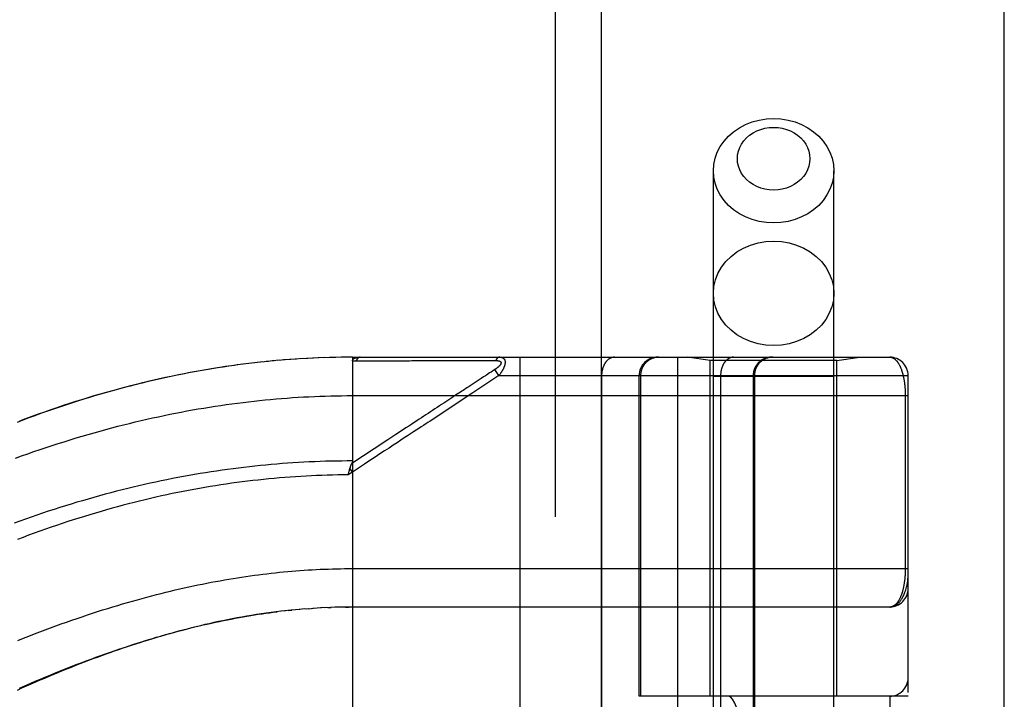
# Model space of a CAD drawing. Header units: inches. Extents: x 0 to 193, y 0 to 125.
# Tile 194 of 256: x 87.26 to 88.86, y 70.34 to 71.44. Entities that reach past the tile are written whole.
import ezdxf

# ---------------------------------------------------------------- set-up
doc = ezdxf.new("R2010")
doc.units = ezdxf.units.IN
doc.header["$LTSCALE"] = 10.635988
doc.header["$MEASUREMENT"] = 0
doc.linetypes.add('HIDDEN', pattern=[0.2, 0.1, -0.1])
doc.layers.get('0').update_dxf_attribs({"linetype": 'CONTINUOUS'})
doc.layers.add('RIGHTHAND_DOOR_ASSEMBLY', color=7, linetype='CONTINUOUS')

msp = doc.modelspace()

# ---------------------------------------------------------------- linework, layer by layer
at = {"color": 3, "linetype": 'Continuous'}
msp.add_line((88.8584, 31.2697), (88.8584, 94.1916), dxfattribs=at)
at = {"layer": 'RIGHTHAND_DOOR_ASSEMBLY', "color": 8, "linetype": 'HIDDEN'}
for p, q in [((88.1276, 90.8407), (88.1276, 31.4907)), ((88.3851, 68.0127), (88.3851, 71.195)), ((88.5811, 68.0127), (88.5811, 71.195)), ((87.7071, 70.8889), (87.6954, 70.8881)), ((87.7162, 70.8895), (87.7048, 70.8888)), ((87.7253, 70.89), (87.7142, 70.8894)), ((87.7345, 70.8904), (87.7235, 70.8899)), ((87.7436, 70.8908), (87.7329, 70.8904)), ((87.7527, 70.8912), (87.7422, 70.8908)), ((87.7618, 70.8914), (87.7515, 70.8911)), ((87.7709, 70.8916), (87.7609, 70.8914)), ((87.7799, 70.8918), (87.7702, 70.8916)), ((87.789, 70.8919), (87.7795, 70.8918)), ((87.7981, 70.8919), (87.7889, 70.8919)), ((87.7981, 70.8919), (88.6719, 70.8919)), ((87.7981, 70.8919), (87.7981, 70.2272)), ((88.0704, 70.8919), (88.0704, 68.1894)), ((88.3269, 70.8919), (88.3269, 68.1894)), ((88.3801, 70.8866), (88.3426, 70.8919)), ((88.5861, 70.8866), (88.6236, 70.8919)), ((87.6061, 70.8786), (87.5917, 70.8765)), ((87.6153, 70.8798), (87.6012, 70.8779)), ((87.6246, 70.881), (87.6107, 70.8792)), ((87.6338, 70.8821), (87.6201, 70.8805)), ((87.643, 70.8832), (87.6296, 70.8816)), ((87.6522, 70.8842), (87.639, 70.8828)), ((87.6614, 70.8851), (87.6485, 70.8838)), ((87.6705, 70.886), (87.6579, 70.8848)), ((87.6797, 70.8868), (87.6673, 70.8857)), ((87.6888, 70.8876), (87.6767, 70.8866)), ((87.698, 70.8883), (87.6861, 70.8874)), ((87.8041, 70.8862), (87.8282, 70.8862)), ((87.9968, 70.8863), (88.0005, 70.8863)), ((88.0005, 70.8863), (88.0039, 70.8863)), ((88.0039, 70.8863), (88.0071, 70.8863)), ((88.0071, 70.8863), (88.0118, 70.8863)), ((88.0118, 70.8863), (88.0148, 70.8864)), ((88.0148, 70.8864), (88.031, 70.8864)), ((88.5861, 70.8866), (88.3801, 70.8866)), ((88.3801, 70.3407), (88.3801, 70.8866)), ((88.5861, 70.3407), (88.5861, 70.8866)), ((88.0075, 70.8573), (87.9861, 70.8432)), ((88.0364, 70.8619), (87.9938, 70.8338)), ((88.0112, 70.8597), (88.0075, 70.8573)), ((88.0211, 70.8662), (88.016, 70.8628)), ((88.0236, 70.8678), (88.0211, 70.8662)), ((88.0298, 70.8719), (88.0236, 70.8678)), ((88.0364, 70.8619), (88.0298, 70.8719)), ((88.0364, 70.8619), (88.7019, 70.8619)), ((88.2033, 70.8619), (88.2033, 68.2194)), ((88.2644, 70.3407), (88.2644, 70.8619)), ((88.2667, 70.8619), (88.2667, 70.3407)), ((88.5811, 70.8607), (88.3851, 70.8607)), ((88.3969, 70.8619), (88.3969, 68.2194)), ((88.4499, 70.8619), (88.4499, 68.2194)), ((88.4519, 70.8619), (88.4519, 68.2194)), ((88.7019, 68.2194), (88.7019, 70.8619)), ((87.7981, 70.8294), (88.7019, 70.8294)), ((87.9598, 70.826), (87.9467, 70.8173)), ((88.6973, 70.8302), (88.6973, 70.5482)), ((87.8161, 70.7315), (87.7969, 70.7189)), ((87.7981, 70.7051), (87.7913, 70.7006)), ((87.7913, 70.7006), (87.792, 70.7037)), ((87.792, 70.7037), (87.7923, 70.7049)), ((87.7923, 70.7049), (87.7926, 70.7061)), ((87.7981, 70.7051), (87.794, 70.7114)), ((87.7916, 70.5481), (88.7019, 70.5482)), ((87.6899, 70.4797), (87.6814, 70.4787)), ((87.6933, 70.4801), (87.6993, 70.4807)), ((87.7197, 70.4825), (87.7111, 70.4818)), ((87.7268, 70.483), (87.717, 70.4823)), ((87.7228, 70.4828), (87.7287, 70.4832)), ((87.7268, 70.483), (87.7345, 70.4836)), ((87.7408, 70.484), (87.7338, 70.4835)), ((87.7479, 70.4844), (87.7404, 70.4839)), ((87.755, 70.4847), (87.7462, 70.4843)), ((87.7578, 70.4848), (87.7635, 70.485)), ((87.7766, 70.4854), (87.7693, 70.4852)), ((87.7838, 70.4855), (87.7751, 70.4854)), ((87.7866, 70.4856), (87.7924, 70.4856)), ((88.6719, 70.4857), (87.7981, 70.4857)), ((88.7019, 70.3407), (88.2644, 70.3407)), ((88.3135, 68.7407), (88.3135, 70.3407)), ((88.3594, 68.7407), (88.3594, 70.3407)), ((88.6719, 70.3407), (88.6719, 68.7407))]:
    msp.add_line(p, q, dxfattribs=at)
at = {"layer": 'RIGHTHAND_DOOR_ASSEMBLY', "color": 3, "linetype": 'Continuous'}
msp.add_line((88.2026, 90.8407), (88.2026, 31.4907), dxfattribs=at)
at = {"layer": 'RIGHTHAND_DOOR_ASSEMBLY', "color": 8, "linetype": 'HIDDEN'}
for points in [[(88.3851, 71.195), (88.3858, 71.2052), (88.388, 71.2153), (88.3915, 71.2251), (88.3963, 71.2345), (88.4025, 71.2432), (88.4098, 71.2513), (88.4181, 71.2585), (88.4274, 71.2649), (88.4376, 71.2702), (88.4484, 71.2744), (88.4597, 71.2774), (88.4713, 71.2793), (88.4831, 71.2799)], [(88.4831, 71.2799), (88.4949, 71.2793), (88.5066, 71.2774), (88.5179, 71.2744), (88.5287, 71.2702), (88.5388, 71.2649), (88.5481, 71.2585), (88.5565, 71.2513), (88.5638, 71.2432), (88.5699, 71.2345), (88.5748, 71.2251), (88.5783, 71.2153), (88.5804, 71.2052), (88.5811, 71.195)], [(88.4831, 71.1634), (88.476, 71.1638), (88.469, 71.1649), (88.4622, 71.1667), (88.4557, 71.1693), (88.4496, 71.1725), (88.444, 71.1763), (88.439, 71.1806), (88.4346, 71.1855), (88.4309, 71.1908), (88.428, 71.1964), (88.4258, 71.2023), (88.4245, 71.2084), (88.4241, 71.2145), (88.4246, 71.2207), (88.4258, 71.2267), (88.428, 71.2326), (88.4309, 71.2383), (88.4346, 71.2435), (88.439, 71.2484), (88.444, 71.2528), (88.4496, 71.2566), (88.4557, 71.2598), (88.4622, 71.2623), (88.469, 71.2641), (88.476, 71.2652), (88.4831, 71.2656)], [(88.4831, 71.2656), (88.4903, 71.2652), (88.4972, 71.2641), (88.504, 71.2623), (88.5105, 71.2598), (88.5166, 71.2566), (88.5222, 71.2528), (88.5273, 71.2484), (88.5317, 71.2435), (88.5354, 71.2383), (88.5383, 71.2326), (88.5404, 71.2267), (88.5417, 71.2207), (88.5421, 71.2145), (88.5417, 71.2083), (88.5404, 71.2023), (88.5383, 71.1964), (88.5353, 71.1908), (88.5317, 71.1855), (88.5273, 71.1806), (88.5222, 71.1763), (88.5166, 71.1725), (88.5105, 71.1693), (88.504, 71.1667), (88.4972, 71.1649), (88.4903, 71.1638), (88.4831, 71.1634)], [(88.4831, 71.1101), (88.4713, 71.1108), (88.4597, 71.1126), (88.4484, 71.1157), (88.4376, 71.1199), (88.4274, 71.1252), (88.4181, 71.1315), (88.4098, 71.1387), (88.4025, 71.1468), (88.3963, 71.1556), (88.3915, 71.1649), (88.388, 71.1747), (88.3858, 71.1848), (88.3851, 71.195)], [(88.5811, 71.195), (88.5804, 71.1848), (88.5783, 71.1747), (88.5748, 71.1649), (88.5699, 71.1556), (88.5638, 71.1468), (88.5565, 71.1387), (88.5481, 71.1315), (88.5388, 71.1252), (88.5287, 71.1199), (88.5179, 71.1157), (88.5066, 71.1126), (88.4949, 71.1108), (88.4831, 71.1101)], [(88.3851, 70.9958), (88.386, 71.0068), (88.3885, 71.0177), (88.3926, 71.0282), (88.3982, 71.0382), (88.4054, 71.0474), (88.4138, 71.0558), (88.4235, 71.0631), (88.4341, 71.0693), (88.4456, 71.0742), (88.4578, 71.0777), (88.4703, 71.0799), (88.4831, 71.0806)], [(88.4831, 71.0806), (88.4959, 71.0799), (88.5085, 71.0777), (88.5206, 71.0742), (88.5321, 71.0693), (88.5428, 71.0631), (88.5524, 71.0558), (88.5609, 71.0474), (88.568, 71.0382), (88.5737, 71.0282), (88.5778, 71.0177), (88.5803, 71.0068), (88.5811, 70.9958)], [(88.4831, 70.9109), (88.4703, 70.9116), (88.4578, 70.9138), (88.4456, 70.9174), (88.4341, 70.9223), (88.4235, 70.9284), (88.4138, 70.9357), (88.4054, 70.9441), (88.3982, 70.9533), (88.3926, 70.9633), (88.3885, 70.9738), (88.386, 70.9847), (88.3851, 70.9958)], [(88.5811, 70.9958), (88.5803, 70.9847), (88.5778, 70.9738), (88.5737, 70.9633), (88.568, 70.9533), (88.5609, 70.9441), (88.5524, 70.9357), (88.5428, 70.9284), (88.5321, 70.9223), (88.5206, 70.9174), (88.5085, 70.9138), (88.4959, 70.9116), (88.4831, 70.9109)], [(87.7981, 70.8861), (87.7981, 70.8862), (87.7981, 70.8864), (87.7981, 70.8865), (87.7982, 70.8867), (87.7982, 70.8868), (87.7982, 70.887), (87.7983, 70.8871), (87.7983, 70.8873), (87.7984, 70.8874), (87.7984, 70.8875), (87.7985, 70.8877), (87.7986, 70.8878), (87.7986, 70.8879), (87.7987, 70.8881), (87.7988, 70.8882), (87.7989, 70.8883), (87.799, 70.8885), (87.7991, 70.8886), (87.7992, 70.8887), (87.7993, 70.8888), (87.7995, 70.889), (87.7996, 70.8891), (87.7997, 70.8892), (87.7999, 70.8893), (87.8, 70.8894), (87.8002, 70.8895), (87.8004, 70.8897), (87.8006, 70.8898), (87.8007, 70.8899), (87.8009, 70.89), (87.8012, 70.8901), (87.8014, 70.8902), (87.8016, 70.8903), (87.8018, 70.8904), (87.8021, 70.8905), (87.8024, 70.8906), (87.8026, 70.8907), (87.8029, 70.8908), (87.8032, 70.8909), (87.8035, 70.891), (87.8039, 70.8911), (87.8042, 70.8912), (87.8046, 70.8913), (87.805, 70.8914), (87.8053, 70.8914), (87.8058, 70.8915), (87.8062, 70.8916), (87.8066, 70.8916), (87.8071, 70.8917), (87.8076, 70.8917), (87.8081, 70.8918), (87.8086, 70.8918), (87.8091, 70.8919), (87.8097, 70.8919), (87.8102, 70.8919), (87.8108, 70.8919)], [(87.8108, 70.8919), (87.8106, 70.8919), (87.8104, 70.8919), (87.8102, 70.8919), (87.8099, 70.8918), (87.8097, 70.8918), (87.8095, 70.8917), (87.8093, 70.8916), (87.809, 70.8916), (87.8088, 70.8915), (87.8086, 70.8914), (87.8084, 70.8913), (87.8082, 70.8912), (87.808, 70.891), (87.8077, 70.8909), (87.8075, 70.8907), (87.8073, 70.8906), (87.8071, 70.8904), (87.8069, 70.8902), (87.8067, 70.89), (87.8065, 70.8899), (87.8063, 70.8896), (87.8061, 70.8894), (87.8059, 70.8892), (87.8058, 70.889), (87.8056, 70.8887), (87.8054, 70.8885), (87.8052, 70.8882), (87.8051, 70.888), (87.8049, 70.8877), (87.8047, 70.8874), (87.8046, 70.8871), (87.8044, 70.8868), (87.8043, 70.8865), (87.8041, 70.8862)], [(88.0376, 70.8919), (88.0374, 70.8919), (88.0372, 70.8919), (88.037, 70.8919), (88.0367, 70.8918), (88.0365, 70.8918), (88.0363, 70.8917), (88.0361, 70.8917), (88.0359, 70.8916), (88.0356, 70.8915), (88.0354, 70.8914), (88.0352, 70.8913), (88.035, 70.8912), (88.0348, 70.8911), (88.0346, 70.8909), (88.0344, 70.8908), (88.0342, 70.8906), (88.034, 70.8905), (88.0338, 70.8903), (88.0336, 70.8901), (88.0334, 70.8899), (88.0332, 70.8897), (88.033, 70.8895), (88.0328, 70.8893), (88.0326, 70.8891), (88.0324, 70.8888), (88.0323, 70.8886), (88.0321, 70.8884), (88.0319, 70.8881), (88.0318, 70.8878), (88.0316, 70.8876), (88.0314, 70.8873), (88.0313, 70.887), (88.0311, 70.8867), (88.031, 70.8864)], [(88.0376, 70.8919), (88.0381, 70.8919), (88.0385, 70.8919), (88.0389, 70.8918), (88.0393, 70.8918), (88.0396, 70.8918), (88.04, 70.8917), (88.0403, 70.8916), (88.0407, 70.8915), (88.041, 70.8915), (88.0413, 70.8914), (88.0415, 70.8913), (88.0418, 70.8912), (88.0421, 70.8911), (88.0423, 70.8909), (88.0425, 70.8908), (88.0428, 70.8907), (88.043, 70.8906), (88.0432, 70.8904), (88.0434, 70.8903), (88.0436, 70.8902), (88.0438, 70.89), (88.0439, 70.8899), (88.0441, 70.8897), (88.0443, 70.8895), (88.0444, 70.8894), (88.0446, 70.8892), (88.0447, 70.889), (88.0448, 70.8889), (88.045, 70.8887), (88.0451, 70.8885), (88.0452, 70.8883), (88.0453, 70.8881), (88.0454, 70.8879), (88.0455, 70.8878), (88.0456, 70.8876), (88.0457, 70.8874), (88.0457, 70.8871), (88.0458, 70.8869), (88.0459, 70.8867), (88.046, 70.8865), (88.046, 70.8863), (88.0461, 70.8861), (88.0461, 70.8858), (88.0462, 70.8856), (88.0462, 70.8854), (88.0462, 70.8851), (88.0463, 70.8849), (88.0463, 70.8846), (88.0463, 70.8844), (88.0463, 70.8841), (88.0463, 70.8839), (88.0463, 70.8836), (88.0463, 70.8833), (88.0463, 70.8831), (88.0463, 70.8828), (88.0463, 70.8825), (88.0462, 70.8822), (88.0462, 70.8819), (88.0462, 70.8816), (88.0461, 70.8813), (88.0461, 70.881), (88.046, 70.8807), (88.046, 70.8804), (88.0459, 70.8801), (88.0458, 70.8798), (88.0458, 70.8795), (88.0457, 70.8791), (88.0456, 70.8788), (88.0455, 70.8785), (88.0454, 70.8781), (88.0453, 70.8778), (88.0452, 70.8774), (88.0451, 70.8771), (88.0449, 70.8767), (88.0448, 70.8763), (88.0447, 70.876), (88.0445, 70.8756), (88.0444, 70.8752), (88.0442, 70.8748), (88.044, 70.8744), (88.0438, 70.874), (88.0437, 70.8736), (88.0435, 70.8732), (88.0432, 70.8727), (88.043, 70.8723), (88.0428, 70.8719), (88.0426, 70.8714), (88.0423, 70.8709), (88.0421, 70.8705), (88.0418, 70.87), (88.0415, 70.8695), (88.0412, 70.869), (88.0409, 70.8685), (88.0406, 70.8679), (88.0403, 70.8674), (88.0399, 70.8669), (88.0395, 70.8663), (88.0391, 70.8657), (88.0387, 70.8651), (88.0383, 70.8645), (88.0379, 70.8638), (88.0374, 70.8632), (88.0369, 70.8626), (88.0364, 70.8619)], [(88.2245, 70.8919), (88.2241, 70.8919), (88.2236, 70.8919), (88.2232, 70.8918), (88.2227, 70.8918), (88.2222, 70.8917), (88.2218, 70.8916), (88.2213, 70.8916), (88.2209, 70.8914), (88.2204, 70.8913), (88.22, 70.8912), (88.2195, 70.891), (88.2191, 70.8909), (88.2186, 70.8907), (88.2182, 70.8905), (88.2177, 70.8903), (88.2173, 70.8901), (88.2169, 70.8899), (88.2164, 70.8896), (88.216, 70.8894), (88.2156, 70.8891), (88.2152, 70.8888), (88.2147, 70.8885), (88.2143, 70.8882), (88.2139, 70.8879), (88.2135, 70.8875), (88.2131, 70.8872), (88.2128, 70.8868), (88.2124, 70.8865), (88.212, 70.8861), (88.2116, 70.8857), (88.2113, 70.8853), (88.2109, 70.8849), (88.2106, 70.8845), (88.2102, 70.884), (88.2099, 70.8836), (88.2095, 70.8831), (88.2092, 70.8826), (88.2089, 70.8822), (88.2086, 70.8817), (88.2083, 70.8812), (88.208, 70.8807), (88.2077, 70.8802), (88.2074, 70.8796), (88.2072, 70.8791), (88.2069, 70.8786), (88.2067, 70.878), (88.2064, 70.8775), (88.2062, 70.8769), (88.2059, 70.8763), (88.2057, 70.8758), (88.2055, 70.8752), (88.2053, 70.8746), (88.2051, 70.874), (88.2049, 70.8734), (88.2048, 70.8728), (88.2046, 70.8722), (88.2045, 70.8715), (88.2043, 70.8709), (88.2042, 70.8703), (88.2041, 70.8697), (88.2039, 70.869), (88.2038, 70.8684), (88.2037, 70.8678), (88.2037, 70.8671), (88.2036, 70.8665), (88.2035, 70.8658), (88.2035, 70.8652), (88.2034, 70.8645), (88.2034, 70.8639), (88.2034, 70.8632), (88.2033, 70.8626), (88.2033, 70.8619)], [(88.2964, 70.8919), (88.2957, 70.8919), (88.2951, 70.8919), (88.2944, 70.8918), (88.2938, 70.8918), (88.2931, 70.8917), (88.2925, 70.8916), (88.2919, 70.8916), (88.2912, 70.8914), (88.2906, 70.8913), (88.29, 70.8912), (88.2893, 70.891), (88.2887, 70.8909), (88.2881, 70.8907), (88.2875, 70.8905), (88.2868, 70.8903), (88.2862, 70.8901), (88.2856, 70.8899), (88.285, 70.8896), (88.2844, 70.8894), (88.2838, 70.8891), (88.2832, 70.8888), (88.2827, 70.8885), (88.2821, 70.8882), (88.2815, 70.8879), (88.281, 70.8875), (88.2804, 70.8872), (88.2799, 70.8868), (88.2794, 70.8865), (88.2788, 70.8861), (88.2783, 70.8857), (88.2778, 70.8853), (88.2773, 70.8849), (88.2768, 70.8845), (88.2763, 70.884), (88.2759, 70.8836), (88.2754, 70.8831), (88.2749, 70.8826), (88.2745, 70.8822), (88.2741, 70.8817), (88.2736, 70.8812), (88.2732, 70.8807), (88.2728, 70.8802), (88.2724, 70.8796), (88.2721, 70.8791), (88.2717, 70.8786), (88.2713, 70.878), (88.271, 70.8775), (88.2707, 70.8769), (88.2704, 70.8763), (88.27, 70.8758), (88.2698, 70.8752), (88.2695, 70.8746), (88.2692, 70.874), (88.269, 70.8734), (88.2687, 70.8728), (88.2685, 70.8722), (88.2683, 70.8715), (88.2681, 70.8709), (88.2679, 70.8703), (88.2677, 70.8697), (88.2675, 70.869), (88.2674, 70.8684), (88.2673, 70.8678), (88.2671, 70.8671), (88.267, 70.8665), (88.2669, 70.8658), (88.2669, 70.8652), (88.2668, 70.8645), (88.2668, 70.8639), (88.2667, 70.8632), (88.2667, 70.8626), (88.2667, 70.8619)], [(88.4181, 70.8919), (88.4176, 70.8919), (88.4172, 70.8919), (88.4167, 70.8918), (88.4162, 70.8918), (88.4158, 70.8917), (88.4153, 70.8916), (88.4149, 70.8916), (88.4144, 70.8914), (88.4139, 70.8913), (88.4135, 70.8912), (88.413, 70.891), (88.4126, 70.8909), (88.4121, 70.8907), (88.4117, 70.8905), (88.4113, 70.8903), (88.4108, 70.8901), (88.4104, 70.8899), (88.41, 70.8896), (88.4095, 70.8894), (88.4091, 70.8891), (88.4087, 70.8888), (88.4083, 70.8885), (88.4079, 70.8882), (88.4075, 70.8879), (88.4071, 70.8875), (88.4067, 70.8872), (88.4063, 70.8868), (88.4059, 70.8865), (88.4055, 70.8861), (88.4052, 70.8857), (88.4048, 70.8853), (88.4044, 70.8849), (88.4041, 70.8845), (88.4037, 70.884), (88.4034, 70.8836), (88.4031, 70.8831), (88.4028, 70.8826), (88.4024, 70.8822), (88.4021, 70.8817), (88.4018, 70.8812), (88.4015, 70.8807), (88.4013, 70.8802), (88.401, 70.8796), (88.4007, 70.8791), (88.4004, 70.8786), (88.4002, 70.878), (88.3999, 70.8775), (88.3997, 70.8769), (88.3995, 70.8763), (88.3993, 70.8758), (88.3991, 70.8752), (88.3989, 70.8746), (88.3987, 70.874), (88.3985, 70.8734), (88.3983, 70.8728), (88.3981, 70.8722), (88.398, 70.8715), (88.3978, 70.8709), (88.3977, 70.8703), (88.3976, 70.8697), (88.3975, 70.869), (88.3974, 70.8684), (88.3973, 70.8678), (88.3972, 70.8671), (88.3971, 70.8665), (88.397, 70.8658), (88.397, 70.8652), (88.3969, 70.8645), (88.3969, 70.8639), (88.3969, 70.8632), (88.3969, 70.8626), (88.3969, 70.8619)], [(88.4796, 70.8919), (88.479, 70.8919), (88.4783, 70.8919), (88.4777, 70.8918), (88.477, 70.8918), (88.4764, 70.8917), (88.4757, 70.8916), (88.4751, 70.8916), (88.4745, 70.8914), (88.4738, 70.8913), (88.4732, 70.8912), (88.4726, 70.891), (88.4719, 70.8909), (88.4713, 70.8907), (88.4707, 70.8905), (88.4701, 70.8903), (88.4695, 70.8901), (88.4689, 70.8899), (88.4683, 70.8896), (88.4677, 70.8894), (88.4671, 70.8891), (88.4665, 70.8888), (88.4659, 70.8885), (88.4653, 70.8882), (88.4648, 70.8879), (88.4642, 70.8875), (88.4637, 70.8872), (88.4631, 70.8868), (88.4626, 70.8865), (88.4621, 70.8861), (88.4615, 70.8857), (88.461, 70.8853), (88.4605, 70.8849), (88.46, 70.8845), (88.4596, 70.884), (88.4591, 70.8836), (88.4586, 70.8831), (88.4582, 70.8826), (88.4577, 70.8822), (88.4573, 70.8817), (88.4569, 70.8812), (88.4565, 70.8807), (88.4561, 70.8802), (88.4557, 70.8796), (88.4553, 70.8791), (88.4549, 70.8786), (88.4546, 70.878), (88.4542, 70.8775), (88.4539, 70.8769), (88.4536, 70.8763), (88.4533, 70.8758), (88.453, 70.8752), (88.4527, 70.8746), (88.4524, 70.874), (88.4522, 70.8734), (88.452, 70.8728), (88.4517, 70.8722), (88.4515, 70.8715), (88.4513, 70.8709), (88.4511, 70.8703), (88.4509, 70.8697), (88.4508, 70.869), (88.4506, 70.8684), (88.4505, 70.8678), (88.4504, 70.8671), (88.4503, 70.8665), (88.4502, 70.8658), (88.4501, 70.8652), (88.45, 70.8645), (88.45, 70.8639), (88.45, 70.8632), (88.4499, 70.8626), (88.4499, 70.8619)], [(88.6719, 70.8919), (88.6725, 70.8919), (88.6731, 70.8918), (88.6737, 70.8918), (88.6743, 70.8917), (88.6748, 70.8915), (88.6754, 70.8914), (88.676, 70.8912), (88.6765, 70.891), (88.6771, 70.8907), (88.6776, 70.8905), (88.6781, 70.8902), (88.6787, 70.8899), (88.6792, 70.8896), (88.6797, 70.8892), (88.6802, 70.8888), (88.6807, 70.8885), (88.6811, 70.888), (88.6816, 70.8876), (88.6821, 70.8872), (88.6825, 70.8867), (88.683, 70.8862), (88.6834, 70.8857), (88.6839, 70.8852), (88.6843, 70.8846), (88.6847, 70.8841), (88.6851, 70.8835), (88.6855, 70.8829), (88.6859, 70.8823), (88.6863, 70.8817), (88.6867, 70.8811), (88.687, 70.8804), (88.6874, 70.8798), (88.6878, 70.8791), (88.6881, 70.8785), (88.6884, 70.8778), (88.6888, 70.8771), (88.6891, 70.8764), (88.6894, 70.8756), (88.6897, 70.8749), (88.69, 70.8742), (88.6903, 70.8734), (88.6906, 70.8727), (88.6909, 70.8719), (88.6912, 70.8712), (88.6914, 70.8704), (88.6917, 70.8696), (88.6919, 70.8688), (88.6922, 70.868), (88.6924, 70.8672), (88.6927, 70.8664), (88.6929, 70.8656), (88.6931, 70.8648), (88.6933, 70.864), (88.6935, 70.8631), (88.6937, 70.8623), (88.6939, 70.8615), (88.6941, 70.8606), (88.6943, 70.8598), (88.6945, 70.8589), (88.6946, 70.8581), (88.6948, 70.8572), (88.695, 70.8564), (88.6951, 70.8555), (88.6953, 70.8547), (88.6954, 70.8538), (88.6955, 70.8529), (88.6957, 70.8521), (88.6958, 70.8512), (88.6959, 70.8503), (88.696, 70.8495), (88.6961, 70.8486), (88.6962, 70.8477), (88.6963, 70.8469), (88.6964, 70.846), (88.6965, 70.8452), (88.6966, 70.8443), (88.6967, 70.8435), (88.6967, 70.8427), (88.6968, 70.8418), (88.6969, 70.841), (88.6969, 70.8402), (88.697, 70.8393), (88.697, 70.8385), (88.6971, 70.8377), (88.6971, 70.8368), (88.6971, 70.836), (88.6972, 70.8352), (88.6972, 70.8344), (88.6972, 70.8335), (88.6972, 70.8327), (88.6972, 70.8319), (88.6973, 70.8311), (88.6973, 70.8302)], [(87.5968, 70.8773), (87.5876, 70.8759), (87.5783, 70.8745), (87.569, 70.873), (87.5596, 70.8714), (87.5503, 70.8698), (87.5409, 70.8681), (87.5315, 70.8663), (87.5221, 70.8645), (87.5127, 70.8626), (87.5033, 70.8606), (87.4938, 70.8586), (87.4843, 70.8565), (87.4748, 70.8543), (87.4653, 70.8521), (87.4557, 70.8498), (87.4462, 70.8474), (87.4366, 70.845), (87.4269, 70.8424), (87.4173, 70.8399), (87.4076, 70.8372), (87.3979, 70.8345), (87.3882, 70.8317), (87.3785, 70.8288), (87.3687, 70.8259), (87.3589, 70.8229), (87.3491, 70.8198), (87.3393, 70.8166), (87.3296, 70.8134), (87.3199, 70.8102), (87.3102, 70.8069), (87.3005, 70.8035), (87.2908, 70.8001), (87.2812, 70.7966), (87.2716, 70.7931), (87.262, 70.7895), (87.2525, 70.7859)], [(87.5917, 70.8765), (87.5822, 70.8751), (87.5726, 70.8736), (87.5631, 70.872), (87.5535, 70.8704), (87.5439, 70.8686), (87.5343, 70.8669), (87.5247, 70.865), (87.515, 70.8631), (87.5054, 70.8611), (87.4957, 70.859), (87.486, 70.8569), (87.4762, 70.8547), (87.4665, 70.8524), (87.4567, 70.8501), (87.4469, 70.8477), (87.4371, 70.8452), (87.4272, 70.8427), (87.4174, 70.84), (87.4075, 70.8373), (87.3975, 70.8346), (87.3876, 70.8317), (87.3776, 70.8288), (87.3676, 70.8258), (87.3576, 70.8227), (87.3476, 70.8196), (87.3375, 70.8164), (87.3274, 70.8131), (87.3173, 70.8097), (87.3072, 70.8063), (87.297, 70.8027), (87.2868, 70.7991), (87.2767, 70.7955), (87.2664, 70.7917), (87.2562, 70.7879)], [(87.7981, 70.8861), (87.7991, 70.8861), (87.8001, 70.8862), (87.8011, 70.8862), (87.8021, 70.8862), (87.8031, 70.8862), (87.8041, 70.8862)], [(87.8282, 70.8862), (87.8335, 70.8862), (87.8387, 70.8862), (87.8437, 70.8862), (87.8486, 70.8862), (87.8534, 70.8862), (87.8582, 70.8862), (87.8628, 70.8862), (87.8672, 70.8862), (87.8715, 70.8862), (87.8756, 70.8862), (87.8795, 70.8862), (87.8834, 70.8862), (87.8873, 70.8862), (87.891, 70.8862), (87.8948, 70.8863), (87.8986, 70.8863), (87.9101, 70.8863)], [(87.9101, 70.8863), (87.9138, 70.8863), (87.9175, 70.8863), (87.921, 70.8863), (87.9244, 70.8863), (87.9277, 70.8863), (87.9308, 70.8863), (87.9393, 70.8863)], [(87.9393, 70.8863), (87.942, 70.8863), (87.9446, 70.8863), (87.9472, 70.8863), (87.9498, 70.8863), (87.9524, 70.8863), (87.9575, 70.8863)], [(87.9575, 70.8863), (87.9601, 70.8863), (87.9626, 70.8863), (87.9678, 70.8863)], [(87.9678, 70.8863), (87.9704, 70.8863), (87.973, 70.8863), (87.9756, 70.8863), (87.9905, 70.8863)], [(87.9905, 70.8863), (87.9927, 70.8863), (87.9968, 70.8863)], [(88.031, 70.8864), (88.0314, 70.8864), (88.0319, 70.8864), (88.0323, 70.8864), (88.0327, 70.8864), (88.033, 70.8864), (88.0334, 70.8863), (88.0337, 70.8863), (88.034, 70.8863), (88.0343, 70.8862), (88.0346, 70.8862), (88.0349, 70.8861), (88.0352, 70.8861), (88.0355, 70.886), (88.0357, 70.886), (88.0359, 70.8859), (88.0362, 70.8859), (88.0364, 70.8858), (88.0366, 70.8858), (88.0368, 70.8857), (88.037, 70.8856), (88.0372, 70.8856), (88.0373, 70.8855), (88.0375, 70.8854), (88.0377, 70.8853), (88.0378, 70.8853), (88.038, 70.8852), (88.0381, 70.8851), (88.0382, 70.885), (88.0384, 70.8849), (88.0385, 70.8849), (88.0386, 70.8848), (88.0387, 70.8847), (88.0388, 70.8846), (88.0389, 70.8845), (88.039, 70.8844), (88.0391, 70.8843), (88.0392, 70.8842), (88.0392, 70.8841), (88.0393, 70.884), (88.0394, 70.8839), (88.0394, 70.8838), (88.0395, 70.8837), (88.0395, 70.8836), (88.0396, 70.8835), (88.0396, 70.8834), (88.0396, 70.8833), (88.0397, 70.8831), (88.0397, 70.883), (88.0397, 70.8829), (88.0397, 70.8828), (88.0397, 70.8827), (88.0397, 70.8825), (88.0397, 70.8824), (88.0397, 70.8823), (88.0397, 70.8821), (88.0397, 70.882), (88.0397, 70.8819), (88.0396, 70.8817), (88.0396, 70.8816), (88.0396, 70.8814), (88.0395, 70.8813), (88.0395, 70.8812), (88.0394, 70.881), (88.0393, 70.8809), (88.0393, 70.8807), (88.0392, 70.8805), (88.0391, 70.8804), (88.039, 70.8802), (88.0389, 70.8801), (88.0388, 70.8799), (88.0387, 70.8797), (88.0386, 70.8796), (88.0385, 70.8794), (88.0383, 70.8792), (88.0382, 70.879), (88.0381, 70.8788), (88.0379, 70.8787), (88.0378, 70.8785), (88.0376, 70.8783), (88.0374, 70.8781), (88.0372, 70.8779), (88.0371, 70.8777), (88.0369, 70.8775), (88.0367, 70.8773), (88.0364, 70.8771), (88.0362, 70.8768), (88.036, 70.8766), (88.0357, 70.8764), (88.0355, 70.8762), (88.0352, 70.8759), (88.0349, 70.8757), (88.0346, 70.8754), (88.0343, 70.8752), (88.034, 70.8749), (88.0337, 70.8746), (88.0333, 70.8744), (88.0329, 70.8741), (88.0325, 70.8738), (88.0321, 70.8735), (88.0317, 70.8732), (88.0313, 70.8729), (88.0308, 70.8726), (88.0303, 70.8722), (88.0298, 70.8719)], [(88.016, 70.8628), (88.0145, 70.8618), (88.0112, 70.8597)], [(87.9861, 70.8432), (87.9841, 70.8419), (87.9821, 70.8406), (87.9801, 70.8393), (87.9781, 70.8379), (87.9759, 70.8365), (87.9736, 70.835), (87.9712, 70.8334), (87.9686, 70.8317), (87.9658, 70.8299), (87.9598, 70.826)], [(87.2498, 70.7277), (87.2599, 70.7313), (87.2699, 70.7348), (87.2798, 70.7383), (87.2898, 70.7417), (87.2997, 70.745), (87.3095, 70.7482), (87.3194, 70.7514), (87.3292, 70.7545), (87.339, 70.7576), (87.3488, 70.7606), (87.3585, 70.7635), (87.3682, 70.7663), (87.3779, 70.7691), (87.3875, 70.7718), (87.3971, 70.7744), (87.4067, 70.777), (87.4163, 70.7795), (87.4258, 70.7819), (87.4353, 70.7843), (87.4448, 70.7866), (87.4542, 70.7888), (87.4636, 70.791), (87.473, 70.7931), (87.4824, 70.7951), (87.4917, 70.7971), (87.501, 70.799), (87.5103, 70.8009), (87.5196, 70.8027), (87.5288, 70.8044), (87.538, 70.8061), (87.5472, 70.8077), (87.5564, 70.8092), (87.5655, 70.8107), (87.5746, 70.8122), (87.5837, 70.8135), (87.5928, 70.8148), (87.6019, 70.8161), (87.6109, 70.8173), (87.62, 70.8184), (87.629, 70.8195), (87.638, 70.8205), (87.647, 70.8215), (87.6559, 70.8224), (87.6649, 70.8233), (87.6738, 70.8241), (87.6827, 70.8248), (87.6917, 70.8255), (87.7006, 70.8261), (87.7095, 70.8267), (87.7184, 70.8272), (87.7272, 70.8277), (87.7361, 70.8281)], [(87.7361, 70.8281), (87.745, 70.8284), (87.7538, 70.8287), (87.7627, 70.829), (87.7716, 70.8292), (87.7804, 70.8293), (87.7893, 70.8294), (87.7981, 70.8294)], [(87.9938, 70.8338), (87.9244, 70.7881), (87.9208, 70.7858), (87.9172, 70.7834), (87.9135, 70.781), (87.9098, 70.7785), (87.9058, 70.776), (87.9017, 70.7733), (87.8974, 70.7704), (87.8927, 70.7673), (87.8877, 70.7641), (87.8824, 70.7606), (87.8768, 70.7568), (87.8707, 70.7529), (87.8643, 70.7487), (87.8575, 70.7442), (87.8504, 70.7395), (87.8428, 70.7345), (87.8348, 70.7293), (87.8263, 70.7237), (87.8174, 70.7178), (87.808, 70.7116), (87.7981, 70.7051)], [(87.9467, 70.8173), (87.9431, 70.815), (87.9396, 70.8126), (87.9359, 70.8102), (87.9322, 70.8078), (87.9285, 70.8054), (87.9249, 70.803), (87.9212, 70.8006), (87.9176, 70.7982), (87.9139, 70.7958), (87.9103, 70.7934), (87.9065, 70.7909), (87.9027, 70.7884), (87.8986, 70.7857), (87.8944, 70.783), (87.8899, 70.78), (87.8851, 70.7768)], [(87.8851, 70.7768), (87.8744, 70.7698), (87.8686, 70.766), (87.8623, 70.7619), (87.8556, 70.7575)], [(87.8556, 70.7575), (87.8333, 70.7428), (87.8161, 70.7315)], [(87.7981, 70.7232), (87.7893, 70.7232), (87.7806, 70.7231), (87.7718, 70.723), (87.763, 70.7228), (87.7542, 70.7226), (87.7454, 70.7223), (87.7366, 70.722), (87.7278, 70.7216), (87.719, 70.7211), (87.7102, 70.7206), (87.7013, 70.7201), (87.6925, 70.7195), (87.6837, 70.7188), (87.6748, 70.7181), (87.666, 70.7174), (87.6571, 70.7165), (87.6483, 70.7157), (87.6394, 70.7148), (87.6305, 70.7138), (87.6216, 70.7128), (87.6127, 70.7117), (87.6038, 70.7105), (87.5949, 70.7093), (87.586, 70.7081), (87.577, 70.7068), (87.5681, 70.7054), (87.5591, 70.704), (87.5502, 70.7026), (87.5412, 70.701), (87.5322, 70.6995), (87.5232, 70.6978), (87.5142, 70.6961), (87.5051, 70.6944), (87.4961, 70.6926), (87.487, 70.6907), (87.478, 70.6888), (87.4689, 70.6868), (87.4598, 70.6848), (87.4507, 70.6827), (87.4415, 70.6806), (87.4324, 70.6784), (87.4233, 70.6761), (87.4141, 70.6738), (87.4049, 70.6714), (87.3957, 70.669), (87.3865, 70.6665), (87.3773, 70.6639), (87.3681, 70.6613), (87.3589, 70.6586), (87.3496, 70.6559), (87.3404, 70.6531), (87.3311, 70.6502), (87.3219, 70.6473), (87.3126, 70.6444), (87.3033, 70.6413), (87.294, 70.6382), (87.2847, 70.6351), (87.2754, 70.6319), (87.2661, 70.6286), (87.2568, 70.6253), (87.2475, 70.6219)], [(87.794, 70.7114), (87.7942, 70.712), (87.7944, 70.7125), (87.7946, 70.7131), (87.7947, 70.7137), (87.7949, 70.7142), (87.7951, 70.7148), (87.7953, 70.7153), (87.7955, 70.7159), (87.7958, 70.7164), (87.796, 70.7169), (87.7962, 70.7174), (87.7964, 70.7179), (87.7967, 70.7184)], [(87.7981, 70.7232), (87.7981, 70.723), (87.7981, 70.7228), (87.7981, 70.7226), (87.7981, 70.7224), (87.798, 70.7222), (87.798, 70.722), (87.798, 70.7218), (87.7979, 70.7215), (87.7979, 70.7213), (87.7978, 70.7211), (87.7977, 70.7209), (87.7977, 70.7207), (87.7976, 70.7205), (87.7975, 70.7202), (87.7974, 70.72), (87.7973, 70.7198), (87.7972, 70.7196), (87.7971, 70.7193), (87.797, 70.7191), (87.7967, 70.7184)], [(87.7913, 70.7006), (87.7827, 70.7005), (87.7741, 70.7004), (87.7655, 70.7002), (87.757, 70.7), (87.7484, 70.6997), (87.7398, 70.6994), (87.7312, 70.699), (87.7226, 70.6986), (87.7139, 70.6981), (87.7053, 70.6975), (87.6967, 70.6969), (87.6881, 70.6963), (87.6795, 70.6956), (87.6708, 70.6948), (87.6622, 70.694), (87.6535, 70.6932), (87.6449, 70.6922), (87.6362, 70.6913), (87.6275, 70.6902), (87.6188, 70.6891), (87.6101, 70.688), (87.6014, 70.6868), (87.5927, 70.6856), (87.584, 70.6843), (87.5752, 70.6829), (87.5665, 70.6815), (87.5577, 70.68), (87.549, 70.6785), (87.5402, 70.6769), (87.5314, 70.6753), (87.5226, 70.6736), (87.5138, 70.6718), (87.5049, 70.67), (87.4961, 70.6681), (87.4872, 70.6662), (87.4784, 70.6642), (87.4695, 70.6622), (87.4606, 70.6601), (87.4517, 70.6579), (87.4428, 70.6557), (87.4338, 70.6534), (87.4249, 70.6511), (87.416, 70.6487), (87.407, 70.6463), (87.398, 70.6437), (87.389, 70.6412), (87.38, 70.6385), (87.371, 70.6358), (87.362, 70.6331), (87.3529, 70.6303), (87.3439, 70.6274), (87.3349, 70.6245), (87.3258, 70.6215), (87.3167, 70.6184), (87.3077, 70.6153), (87.2986, 70.6122), (87.2895, 70.6089), (87.2804, 70.6057), (87.2713, 70.6023), (87.2622, 70.5989), (87.2531, 70.5955)], [(87.7926, 70.7061), (87.7929, 70.7073), (87.793, 70.7079), (87.7932, 70.7085), (87.7934, 70.7091), (87.7935, 70.7097), (87.7937, 70.7102), (87.7938, 70.7108), (87.794, 70.7114)], [(87.2539, 70.4314), (87.2629, 70.435), (87.2718, 70.4385), (87.2807, 70.4419), (87.2895, 70.4453), (87.2983, 70.4486), (87.307, 70.4518), (87.3157, 70.455), (87.3244, 70.4581), (87.333, 70.4612), (87.3415, 70.4642), (87.35, 70.4671), (87.3584, 70.47), (87.3668, 70.4728), (87.3752, 70.4755), (87.3835, 70.4782), (87.3917, 70.4809), (87.3999, 70.4834), (87.4081, 70.4859), (87.4162, 70.4884), (87.4242, 70.4908), (87.4322, 70.4931), (87.4402, 70.4954), (87.4481, 70.4976), (87.4559, 70.4998), (87.4637, 70.5019), (87.4715, 70.5039), (87.4792, 70.5059), (87.4868, 70.5079), (87.4945, 70.5098), (87.502, 70.5116), (87.5096, 70.5134), (87.5171, 70.5151), (87.5245, 70.5168), (87.5319, 70.5184), (87.5393, 70.52), (87.5466, 70.5216), (87.5539, 70.523), (87.5611, 70.5245), (87.5683, 70.5259), (87.5755, 70.5272), (87.5826, 70.5285), (87.5897, 70.5298), (87.5968, 70.531), (87.6038, 70.5321), (87.6108, 70.5333), (87.6178, 70.5343), (87.6248, 70.5354), (87.6317, 70.5364), (87.6385, 70.5373), (87.6454, 70.5382)], [(87.6454, 70.5382), (87.6522, 70.5391), (87.659, 70.5399), (87.6658, 70.5407), (87.6726, 70.5414), (87.6793, 70.5421), (87.686, 70.5428), (87.6927, 70.5434), (87.6994, 70.544), (87.7061, 70.5445), (87.7127, 70.545), (87.7193, 70.5455), (87.7259, 70.5459), (87.7325, 70.5463), (87.7391, 70.5467), (87.7457, 70.547), (87.7523, 70.5472), (87.7588, 70.5475), (87.7654, 70.5477), (87.772, 70.5479), (87.7785, 70.548), (87.785, 70.5481), (87.7916, 70.5481)], [(88.6973, 70.5482), (88.6973, 70.5473), (88.6973, 70.5465), (88.6972, 70.5457), (88.6972, 70.5449), (88.6972, 70.5441), (88.6972, 70.5432), (88.6972, 70.5424), (88.6971, 70.5416), (88.6971, 70.5407), (88.6971, 70.5399), (88.697, 70.5391), (88.697, 70.5382), (88.6969, 70.5374), (88.6969, 70.5365), (88.6968, 70.5357), (88.6967, 70.5348), (88.6967, 70.5339), (88.6966, 70.5331), (88.6965, 70.5322), (88.6964, 70.5314), (88.6963, 70.5305), (88.6962, 70.5296), (88.6961, 70.5287), (88.696, 70.5278), (88.6959, 70.5269), (88.6957, 70.526), (88.6956, 70.5252), (88.6955, 70.5243), (88.6953, 70.5234), (88.6952, 70.5225), (88.695, 70.5216), (88.6949, 70.5208), (88.6947, 70.5199), (88.6945, 70.519), (88.6944, 70.5181), (88.6942, 70.5173), (88.694, 70.5164), (88.6938, 70.5156), (88.6936, 70.5147), (88.6934, 70.5139), (88.6932, 70.513), (88.6929, 70.5122), (88.6927, 70.5113), (88.6925, 70.5105), (88.6922, 70.5097), (88.692, 70.5089), (88.6917, 70.5081), (88.6915, 70.5073), (88.6912, 70.5065), (88.6909, 70.5057), (88.6906, 70.5049), (88.6903, 70.5041), (88.69, 70.5034), (88.6897, 70.5026), (88.6894, 70.5019), (88.6891, 70.5011), (88.6887, 70.5004), (88.6884, 70.4997), (88.6881, 70.499), (88.6877, 70.4983), (88.6873, 70.4976), (88.687, 70.497), (88.6866, 70.4963), (88.6862, 70.4957), (88.6858, 70.495), (88.6854, 70.4944), (88.685, 70.4938), (88.6845, 70.4933), (88.6841, 70.4927), (88.6837, 70.4921), (88.6832, 70.4916), (88.6828, 70.4911), (88.6823, 70.4906), (88.6818, 70.4901), (88.6813, 70.4897), (88.6809, 70.4893), (88.6804, 70.4888), (88.6798, 70.4885), (88.6793, 70.4881), (88.6788, 70.4877), (88.6783, 70.4874), (88.6777, 70.4871), (88.6772, 70.4869), (88.6766, 70.4866), (88.6761, 70.4864), (88.6755, 70.4862), (88.6749, 70.486), (88.6743, 70.4859), (88.6737, 70.4858), (88.6731, 70.4857), (88.6725, 70.4857), (88.6719, 70.4857)], [(88.6719, 70.4857), (88.6725, 70.4857), (88.6732, 70.4857), (88.6739, 70.4858), (88.6746, 70.4859), (88.6753, 70.486), (88.6759, 70.4861), (88.6766, 70.4863), (88.6773, 70.4865), (88.678, 70.4867), (88.6787, 70.487), (88.6794, 70.4873), (88.6801, 70.4877), (88.6808, 70.488), (88.6815, 70.4884), (88.6822, 70.4889), (88.683, 70.4894), (88.6837, 70.4899), (88.6844, 70.4905), (88.6851, 70.4911), (88.6858, 70.4917), (88.6865, 70.4924), (88.6872, 70.4931), (88.6879, 70.4939), (88.6886, 70.4948), (88.6893, 70.4957), (88.69, 70.4966), (88.6907, 70.4976), (88.6914, 70.4987), (88.6921, 70.4998), (88.6928, 70.501), (88.6935, 70.5023), (88.6942, 70.5037), (88.6949, 70.5051), (88.6955, 70.5066), (88.6962, 70.5083), (88.6968, 70.51), (88.6975, 70.5118), (88.6981, 70.5137), (88.6987, 70.5158), (88.6992, 70.5178), (88.6997, 70.5197), (88.7001, 70.5215), (88.7004, 70.5232), (88.7007, 70.5247), (88.701, 70.5261), (88.7012, 70.5274), (88.7013, 70.5286), (88.7015, 70.5296), (88.7016, 70.5306), (88.7017, 70.5315), (88.7017, 70.5323), (88.7018, 70.533), (88.7018, 70.5338), (88.7018, 70.5344), (88.7019, 70.5351), (88.7019, 70.5357)], [(87.682, 70.4788), (87.674, 70.4778), (87.6659, 70.4768), (87.6579, 70.4757), (87.6499, 70.4745), (87.6419, 70.4733), (87.6339, 70.472), (87.626, 70.4707), (87.6181, 70.4693), (87.6103, 70.4679), (87.6026, 70.4665), (87.595, 70.465), (87.5874, 70.4634), (87.5799, 70.4619), (87.5726, 70.4603), (87.5652, 70.4586), (87.558, 70.457), (87.5508, 70.4553), (87.5436, 70.4535), (87.5364, 70.4517), (87.5293, 70.4499), (87.5222, 70.4481), (87.5151, 70.4462), (87.508, 70.4443), (87.501, 70.4423), (87.494, 70.4404), (87.4869, 70.4383), (87.48, 70.4363), (87.473, 70.4342), (87.466, 70.4321), (87.4591, 70.4299), (87.4521, 70.4277), (87.4452, 70.4255), (87.4383, 70.4232), (87.4314, 70.4209), (87.4244, 70.4186), (87.4175, 70.4162), (87.4106, 70.4138), (87.4036, 70.4114), (87.3966, 70.4089), (87.3897, 70.4064), (87.3827, 70.4038), (87.3756, 70.4012), (87.3686, 70.3986), (87.3616, 70.3959), (87.3545, 70.3932), (87.3474, 70.3904), (87.3403, 70.3876), (87.3331, 70.3847), (87.326, 70.3818), (87.3187, 70.3789), (87.3115, 70.3759), (87.3042, 70.3728), (87.2969, 70.3697), (87.2896, 70.3666), (87.2822, 70.3634), (87.2748, 70.3602), (87.2674, 70.3569), (87.2599, 70.3536), (87.2524, 70.3502)], [(87.2564, 70.3538), (87.265, 70.3576), (87.2736, 70.3613), (87.2821, 70.365), (87.2906, 70.3686), (87.299, 70.3721), (87.3074, 70.3756), (87.3158, 70.379), (87.3241, 70.3823), (87.3323, 70.3856), (87.3405, 70.3888), (87.3487, 70.392), (87.3568, 70.3951), (87.3648, 70.3981), (87.3728, 70.4011), (87.3807, 70.404), (87.3886, 70.4068), (87.3964, 70.4096), (87.4042, 70.4123), (87.4119, 70.415), (87.4195, 70.4176), (87.4271, 70.4201), (87.4347, 70.4226), (87.4422, 70.4251), (87.4496, 70.4274), (87.457, 70.4297), (87.4644, 70.432), (87.4717, 70.4342), (87.4789, 70.4364), (87.4861, 70.4384), (87.4932, 70.4405), (87.5003, 70.4425), (87.5073, 70.4444), (87.5143, 70.4463), (87.5213, 70.4481), (87.5282, 70.4499), (87.535, 70.4516), (87.5418, 70.4533), (87.5486, 70.4549), (87.5553, 70.4565), (87.5619, 70.458), (87.5685, 70.4595), (87.5751, 70.4609), (87.5817, 70.4623), (87.5881, 70.4637), (87.5946, 70.465), (87.601, 70.4662), (87.6074, 70.4674), (87.6137, 70.4686), (87.62, 70.4697), (87.6263, 70.4708), (87.6326, 70.4718), (87.6388, 70.4728), (87.6449, 70.4738), (87.6511, 70.4747)], [(87.6511, 70.4747), (87.6572, 70.4756), (87.6633, 70.4764), (87.6693, 70.4772), (87.6754, 70.478)], [(87.7125, 70.4819), (87.7052, 70.4812), (87.6977, 70.4805), (87.6874, 70.4794)], [(87.7694, 70.4852), (87.7622, 70.485), (87.752, 70.4846)], [(87.7981, 70.4857), (87.791, 70.4856), (87.7808, 70.4855)]]:
    msp.add_lwpolyline(points, dxfattribs=at)
for centre, start, end in [((88.2944, 70.8619), 90, 180), ((88.4819, 70.8619), 90, 180), ((88.6719, 70.8619), 0, 90), ((88.6719, 70.5157), 270.0001, 360), ((88.6719, 70.3707), 270, 360)]:
    msp.add_arc(centre, 0.03, start, end, dxfattribs=at)
msp.add_ellipse((88.409, 70.0907), major_axis=(0, 0.25), ratio=0.146965, start_param=-1.570796, end_param=0, dxfattribs=at)

doc.saveas('drawing.dxf')
